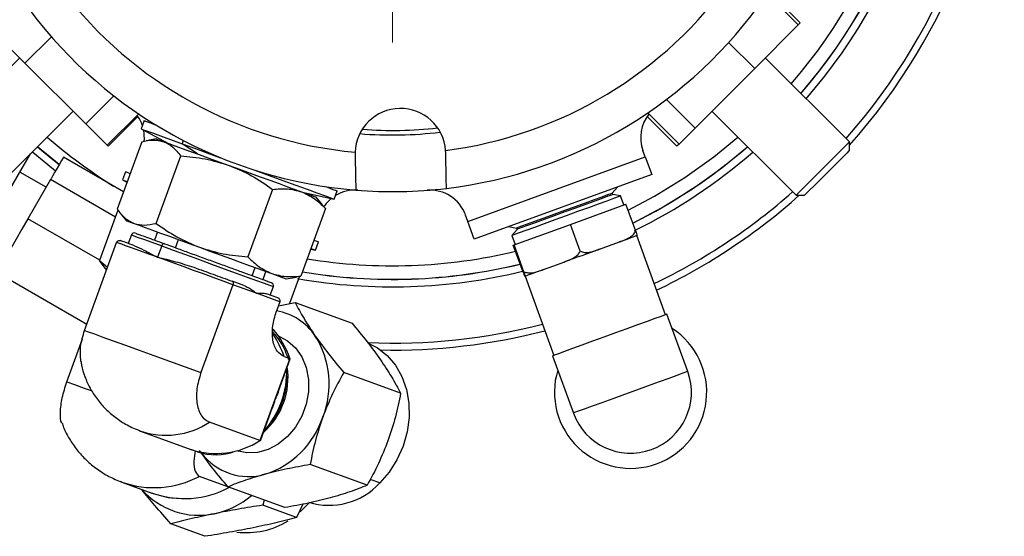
# Model space of a CAD drawing. Header units: inches. Extents: x 1.2 to 31.4, y 1 to 21.5.
# Tile 15 of 63: x 10.5 to 13.8, y 1 to 2.7. Entities that reach past the tile are written whole.
import ezdxf

# ---------------------------------------------------------------- set-up
doc = ezdxf.new("R2010")
doc.units = ezdxf.units.IN
doc.header["$MEASUREMENT"] = 0

# ---------------------------------------------------------------- blocks, each defined once
blk = doc.blocks.new('SW_CENTERMARKSYMBOL_1')
at = {"color": 0, "linetype": 'Continuous', "lineweight": 18}
for p, q in [((0, 0.2), (0, 1.006)), ((0, 0), (0, 0.1)), ((-0.2, 0), (-1.006, 0)), ((0, 0), (-0.1, 0)), ((0, 0), (0, -0.1)), ((0, 0), (0.1, 0)), ((0.2, 0), (1.006, 0)), ((0, -0.2), (0, -1.006))]:
    blk.add_line(p, q, dxfattribs=at)

msp = doc.modelspace()

# ---------------------------------------------------------------- linework, layer by layer
at = {"color": 7, "linetype": 'Continuous', "lineweight": 25}
for p, q in [((13.1044, 2.704), (12.9997, 2.8086)), ((13.0975, 2.6971), (12.9941, 2.8004)), ((10.5383, 2.5707), (10.408, 2.701)), ((13.0975, 2.6971), (12.9534, 2.553)), ((13.1044, 2.704), (13.0975, 2.6971)), ((10.5383, 2.5707), (10.6256, 2.6579)), ((12.9534, 2.553), (12.8672, 2.6391)), ((10.5208, 2.5882), (10.2469, 2.3143)), ((13.267, 2.3098), (12.9886, 2.5882)), ((10.7396, 2.3695), (10.5383, 2.5707)), ((12.9534, 2.553), (12.7561, 2.3557)), ((10.7396, 2.3695), (10.8324, 2.4624)), ((12.7561, 2.3557), (12.6614, 2.4504)), ((10.4237, 2.1375), (10.6976, 2.4114)), ((10.8104, 2.2986), (10.9146, 2.4027)), ((10.8134, 2.2957), (10.912, 2.3943)), ((10.9325, 2.3803), (10.9226, 2.3532)), ((12.6961, 2.2957), (12.5975, 2.3943)), ((12.703, 2.3026), (12.5997, 2.4059)), ((12.8119, 2.4114), (13.0903, 2.133)), ((10.8104, 2.2986), (10.7396, 2.3695)), ((10.9226, 2.3532), (11.0135, 2.3048)), ((12.7561, 2.3557), (12.703, 2.3026)), ((10.9729, 2.3196), (10.9393, 2.3137)), ((11.0589, 2.3036), (11.0628, 2.3145)), ((10.6516, 2.235), (10.5801, 2.294)), ((10.8134, 2.2957), (10.8104, 2.2986)), ((10.9246, 2.3104), (10.8433, 2.087)), ((11.1089, 2.2701), (11.0589, 2.3036)), ((11.9309, 2.2734), (11.9305, 2.2816)), ((12.5914, 2.2605), (12.5837, 2.2816)), ((12.703, 2.3026), (12.6961, 2.2957)), ((13.1477, 2.1904), (13.267, 2.3098)), ((13.267, 2.2815), (13.267, 2.3098)), ((10.4684, 2.1177), (10.5565, 2.2704)), ((10.8643, 2.1448), (10.6658, 2.2595)), ((10.9722, 2.0401), (11.0536, 2.2635)), ((11.631, 2.2759), (11.6309, 2.2677)), ((12.004, 2.0467), (12.5914, 2.2605)), ((12.5914, 2.2605), (12.6127, 2.2017)), ((10.6082, 2.1599), (10.5216, 2.2099)), ((10.6229, 2.1853), (10.548, 2.0556)), ((10.8378, 2.0611), (10.6229, 2.1853)), ((10.8709, 2.2111), (10.8611, 2.1841)), ((10.8611, 2.1841), (10.8757, 2.1762)), ((12.6127, 2.2017), (12.0254, 1.988)), ((11.3576, 2.1528), (11.2763, 1.9294)), ((12.4818, 2.1398), (12.499, 2.1603)), ((13.1668, 2.1813), (13.1186, 2.133)), ((11.4608, 2.142), (11.5616, 2.1206)), ((11.5234, 2.101), (11.5015, 2.1272)), ((11.5616, 2.1206), (11.5715, 2.1477)), ((12.4834, 2.1355), (12.4818, 2.1398)), ((12.5098, 2.1308), (12.4834, 2.1355)), ((12.5205, 2.1012), (12.5098, 2.1308)), ((13.0903, 2.133), (13.1186, 2.133)), ((11.5326, 2.0891), (11.4513, 1.8657)), ((11.5326, 2.0891), (11.5227, 2.1004)), ((12.3437, 2.0369), (12.5271, 2.1036)), ((12.5596, 2.0143), (12.5271, 2.1036)), ((10.7858, 1.9182), (10.548, 2.0556)), ((10.8461, 2.0839), (10.7852, 1.9166)), ((10.8524, 2.0751), (10.8744, 2.049)), ((12.004, 2.0467), (11.9963, 2.0678)), ((12.0254, 1.988), (12.004, 2.0467)), ((12.1391, 2.0294), (12.1655, 2.0247)), ((12.1572, 1.969), (12.3437, 2.0369)), ((12.1655, 2.0247), (12.1671, 2.0203)), ((12.3763, 1.9475), (12.3437, 2.0369)), ((10.8905, 2.0018), (10.8802, 1.9736)), ((10.9771, 2.0116), (10.9672, 1.9845)), ((12.1671, 2.0203), (12.1499, 1.9998)), ((12.1499, 1.9998), (12.1606, 1.9702)), ((12.6586, 1.7375), (12.5633, 1.9995)), ((10.7355, 1.6858), (10.8415, 1.9771)), ((10.9907, 1.9653), (10.977, 1.9278)), ((11.0361, 1.9594), (11.046, 1.9865)), ((11.5001, 1.9515), (11.5099, 1.9786)), ((12.1541, 1.9678), (12.1572, 1.969)), ((12.1866, 1.8785), (12.1541, 1.9678)), ((12.1897, 1.8796), (12.1572, 1.969)), ((12.4401, 1.9546), (12.4731, 1.9666)), ((12.4731, 1.9666), (12.5061, 1.9787)), ((11.4838, 1.9549), (11.5001, 1.9515)), ((10.7852, 1.9166), (10.8116, 1.8948)), ((10.8, 1.8964), (10.7852, 1.9166)), ((10.7994, 1.8958), (10.8081, 1.8854)), ((11.2905, 1.8669), (11.3003, 1.8939)), ((12.2546, 1.8871), (12.2882, 1.8993)), ((12.2882, 1.8993), (12.3217, 1.9115)), ((10.4457, 1.8784), (10.7431, 1.7067)), ((11.3349, 1.8814), (11.325, 1.8543)), ((11.403, 1.8566), (11.4366, 1.8625)), ((11.4471, 1.8651), (11.4141, 1.7744)), ((11.4513, 1.8657), (11.4365, 1.8635)), ((12.1928, 1.8646), (12.1933, 1.8648)), ((12.1933, 1.8648), (12.1939, 1.865)), ((12.1933, 1.8648), (12.2887, 1.6029)), ((11.2264, 1.837), (11.1204, 1.5457)), ((11.2622, 1.8346), (11.2243, 1.8484)), ((11.3042, 1.8087), (11.2264, 1.837)), ((11.3501, 1.8026), (11.3603, 1.8308)), ((11.382, 1.7804), (11.3042, 1.8087)), ((11.3755, 1.7934), (11.3376, 1.8071)), ((11.382, 1.7804), (11.37, 1.7475)), ((11.3773, 1.7674), (11.4322, 1.7778)), ((11.4322, 1.7778), (11.6207, 1.7092)), ((12.732, 1.5497), (12.6631, 1.7391)), ((11.3833, 1.6643), (11.377, 1.667)), ((10.677, 1.5155), (10.7287, 1.6575)), ((11.3586, 1.6557), (11.3586, 1.6555)), ((11.3957, 1.5991), (11.4146, 1.5922)), ((12.2842, 1.6013), (12.3532, 1.4118)), ((11.4146, 1.5922), (11.3652, 1.4566)), ((11.3772, 1.484), (11.4163, 1.5917)), ((11.7816, 1.4778), (11.5931, 1.5464)), ((11.3652, 1.4566), (11.3159, 1.3209)), ((11.3175, 1.3202), (11.3567, 1.4279)), ((11.3159, 1.3209), (11.1488, 1.3817)), ((10.9202, 1.3525), (11.0873, 1.2917)), ((11.1089, 1.2838), (11.0873, 1.2917)), ((11.24, 1.2874), (11.2455, 1.2858)), ((11.6706, 1.1726), (11.482, 1.2412)), ((10.8586, 1.1833), (10.8541, 1.1851)), ((10.8586, 1.1833), (10.9583, 1.1471)), ((11.2095, 1.1681), (11.1155, 1.2023)), ((11.7124, 1.1805), (11.6807, 1.1921)), ((10.9711, 1.1424), (10.9583, 1.1471)), ((11.3985, 1.0988), (11.21, 1.1675)), ((11.3298, 1.1239), (11.325, 1.1068)), ((11.4575, 1.11), (11.4374, 1.0659)), ((11.4795, 1.1157), (11.4494, 1.0847)), ((11.4374, 1.0659), (11.325, 1.1068)), ((11.1335, 1.0037), (11.0211, 1.0446))]:
    msp.add_line(p, q, dxfattribs=at)
at = {"color": 7, "linetype": 'Continuous', "lineweight": 25, "flags": 128}
for points in [[(10.9325, 2.3803), (10.9325, 2.3803), (10.9373, 2.3785), (10.9499, 2.3739), (10.9699, 2.3667), (10.9715, 2.3661)], [(10.9226, 2.3532), (10.9227, 2.3532), (10.9275, 2.3514), (10.94, 2.3469), (10.96, 2.3396), (10.987, 2.3298), (11.0202, 2.3177), (11.0589, 2.3036)], [(10.9729, 2.3196), (10.9732, 2.3195), (10.9769, 2.3181), (10.9851, 2.3151), (10.9977, 2.3106)], [(12.7221, 2.1922), (12.818, 2.2608), (12.8975, 2.3258)], [(10.58, 2.2939), (10.6251, 2.256), (10.6515, 2.2349)], [(10.9977, 2.3106), (11.0143, 2.3045), (11.0347, 2.2971), (11.0586, 2.2884), (11.0856, 2.2786), (11.1152, 2.2678), (11.1468, 2.2563), (11.18, 2.2442), (11.2142, 2.2318)], [(11.0589, 2.3036), (11.1021, 2.2879), (11.1487, 2.2709), (11.1858, 2.2574)], [(12.747, 2.1548), (12.8443, 2.2244), (12.9294, 2.2939)], [(13.267, 2.2815), (13.2653, 2.2798), (13.2579, 2.2724), (13.2452, 2.2597), (13.2283, 2.2428), (13.2085, 2.223), (13.1874, 2.2019), (13.1668, 2.1813)], [(10.639, 2.2132), (10.5694, 2.2702), (10.5624, 2.2762)], [(10.6658, 2.2595), (10.6641, 2.2567), (10.6595, 2.2486), (10.6525, 2.2366), (10.6443, 2.2224), (10.6361, 2.2082), (10.6292, 2.1961), (10.6245, 2.1881), (10.6229, 2.1853)], [(11.2142, 2.2318), (11.2487, 2.2192), (11.2831, 2.2067), (11.3167, 2.1945), (11.3489, 2.1827), (11.3792, 2.1717), (11.4071, 2.1616), (11.432, 2.1525), (11.4537, 2.1446)], [(11.2985, 2.2164), (11.3461, 2.1991), (11.3921, 2.1823), (11.4344, 2.1669), (11.4719, 2.1533), (11.5038, 2.1417), (11.5293, 2.1324), (11.5477, 2.1257), (11.5585, 2.1218), (11.5616, 2.1206)], [(10.8611, 2.1841), (10.8634, 2.1832), (10.8734, 2.1796), (10.8765, 2.1784)], [(10.8709, 2.2111), (10.8733, 2.2103), (10.8833, 2.2066), (10.8864, 2.2055)], [(12.5344, 2.0835), (12.6218, 2.1302), (12.7221, 2.1922)], [(13.0903, 2.133), (13.0915, 2.1342), (13.0982, 2.141), (13.1104, 2.1532), (13.1273, 2.1701), (13.1477, 2.1904)], [(11.5325, 2.1619), (11.5391, 2.1595), (11.5575, 2.1528), (11.5684, 2.1488), (11.5715, 2.1477)], [(12.5499, 2.0409), (12.6452, 2.0918), (12.747, 2.1548)], [(11.4537, 2.1446), (11.4716, 2.1381), (11.4855, 2.133), (11.4952, 2.1295), (11.5005, 2.1276), (11.5015, 2.1272)], [(12.5098, 2.1308), (12.5088, 2.1305), (12.501, 2.1276), (12.4857, 2.122), (12.4635, 2.114), (12.4356, 2.1038), (12.403, 2.092), (12.3672, 2.0789), (12.3298, 2.0653), (12.2924, 2.0517), (12.2566, 2.0387), (12.2241, 2.0268), (12.1961, 2.0166), (12.174, 2.0086), (12.1587, 2.003), (12.1509, 2.0002), (12.1499, 1.9998)], [(12.4818, 2.1398), (12.4778, 2.1384), (12.4661, 2.1341), (12.4473, 2.1273), (12.4222, 2.1181), (12.3923, 2.1072), (12.3588, 2.0951), (12.3237, 2.0823), (12.2885, 2.0695), (12.255, 2.0573), (12.2251, 2.0464), (12.2, 2.0373), (12.1812, 2.0304), (12.1695, 2.0261), (12.1655, 2.0247), (12.1655, 2.0247)], [(12.4834, 2.1355), (12.4794, 2.134), (12.4677, 2.1298), (12.4489, 2.1229), (12.4238, 2.1138), (12.3939, 2.1029), (12.3604, 2.0907), (12.3252, 2.0779), (12.2901, 2.0651), (12.2566, 2.0529), (12.2267, 2.042), (12.2016, 2.0329), (12.1828, 2.026), (12.1711, 2.0218), (12.1671, 2.0203), (12.1671, 2.0203)], [(10.548, 2.0556), (10.5281, 2.0212), (10.509, 1.9881), (10.4913, 1.9574), (10.4758, 1.9305), (10.463, 1.9084), (10.4535, 1.892), (10.4477, 1.8818), (10.4457, 1.8784)], [(10.8744, 2.049), (10.8747, 2.0489), (10.8784, 2.0475), (10.8866, 2.0445), (10.8992, 2.0399)], [(10.8992, 2.0399), (10.9158, 2.0339), (10.9362, 2.0265), (10.9601, 2.0178), (10.9871, 2.0079), (11.0167, 1.9972), (11.0483, 1.9857), (11.0815, 1.9736), (11.1157, 1.9611)], [(10.8905, 2.0018), (10.8907, 2.0018), (10.8962, 1.9997), (10.9096, 1.9949), (10.9303, 1.9873), (10.9576, 1.9774), (10.9907, 1.9653)], [(12.5638, 1.9997), (12.5604, 1.9984), (12.5558, 1.9967), (12.5501, 1.9947), (12.5433, 1.9922), (12.5354, 1.9893), (12.5266, 1.9861), (12.5168, 1.9825), (12.5061, 1.9787)], [(10.977, 1.9278), (10.9512, 1.9372), (10.9274, 1.9458), (10.9061, 1.9536), (10.8874, 1.9604), (10.8714, 1.9662), (10.8583, 1.971), (10.8483, 1.9746), (10.8415, 1.9771)], [(10.9995, 1.9728), (10.9984, 1.973), (10.9972, 1.9728), (10.9959, 1.9723), (10.9947, 1.9714), (10.9935, 1.9702), (10.9924, 1.9688), (10.9914, 1.9671), (10.9907, 1.9653)], [(10.9907, 1.9653), (11.0283, 1.9516), (11.0693, 1.9367), (11.1122, 1.9211), (11.1555, 1.9054), (11.1978, 1.89), (11.2376, 1.8755), (11.2736, 1.8624), (11.3046, 1.8511), (11.3295, 1.842), (11.3474, 1.8355), (11.3577, 1.8317), (11.3603, 1.8308)], [(11.1157, 1.9611), (11.1502, 1.9486), (11.1846, 1.9361), (11.2182, 1.9238), (11.2504, 1.9121), (11.2807, 1.9011), (11.3086, 1.8909), (11.3335, 1.8818), (11.3552, 1.874)], [(11.4846, 1.9571), (11.4942, 1.9536), (11.4999, 1.9516), (11.5001, 1.9515)], [(11.4944, 1.9842), (11.504, 1.9807), (11.5097, 1.9786), (11.5099, 1.9786)], [(11.2264, 1.837), (11.194, 1.8488), (11.1613, 1.8607), (11.1286, 1.8726), (11.0963, 1.8843), (11.0647, 1.8959), (11.034, 1.907), (11.0047, 1.9177), (10.977, 1.9278)], [(12.4401, 1.9546), (12.4257, 1.9494), (12.411, 1.944), (12.3961, 1.9386), (12.3811, 1.9331), (12.366, 1.9277), (12.3511, 1.9222), (12.3363, 1.9168), (12.3217, 1.9115)], [(11.3552, 1.874), (11.3731, 1.8674), (11.387, 1.8624), (11.3967, 1.8589), (11.402, 1.8569), (11.403, 1.8566)], [(12.2546, 1.8871), (12.2436, 1.8831), (12.2335, 1.8794), (12.2243, 1.8761), (12.2161, 1.8731), (12.2089, 1.8705), (12.2028, 1.8682), (12.1978, 1.8664), (12.1939, 1.865)], [(12.6631, 1.7391), (12.6628, 1.7391), (12.657, 1.7369), (12.6437, 1.7321), (12.6234, 1.7247), (12.597, 1.7151), (12.5656, 1.7037), (12.5303, 1.6908), (12.4928, 1.6772), (12.4545, 1.6632), (12.4169, 1.6496), (12.3817, 1.6367), (12.3503, 1.6253), (12.3238, 1.6157), (12.3036, 1.6083), (12.2903, 1.6035), (12.2845, 1.6013), (12.2842, 1.6013)], [(10.7355, 1.6858), (10.7479, 1.6812), (10.7683, 1.6738), (10.7961, 1.6637), (10.8306, 1.6511), (10.871, 1.6365), (10.9161, 1.62), (10.9649, 1.6023), (11.0161, 1.5836), (11.0683, 1.5646), (11.1204, 1.5457)], [(11.3833, 1.6643), (11.4073, 1.6511), (11.4337, 1.6277), (11.4546, 1.5976), (11.469, 1.5623), (11.4764, 1.5234), (11.4765, 1.4824), (11.4691, 1.4412), (11.4547, 1.4016), (11.4338, 1.3653), (11.4075, 1.3339), (11.3767, 1.3088), (11.343, 1.2911), (11.3077, 1.2815), (11.2724, 1.2805), (11.2455, 1.2858)], [(11.6788, 1.6415), (11.7054, 1.6275), (11.7375, 1.6023), (11.7646, 1.5704), (11.7859, 1.5327), (11.8007, 1.4904), (11.8086, 1.4448), (11.8094, 1.3973), (11.803, 1.3492), (11.7895, 1.3021), (11.7695, 1.2574), (11.7436, 1.2165), (11.7124, 1.1805)], [(12.732, 1.5497), (12.7279, 1.5482), (12.7156, 1.5438), (12.6958, 1.5366), (12.6693, 1.5269), (12.6373, 1.5153), (12.6011, 1.5021), (12.5624, 1.488), (12.5228, 1.4736), (12.484, 1.4595), (12.4479, 1.4463), (12.4158, 1.4346), (12.3893, 1.425), (12.3695, 1.4178), (12.3573, 1.4133), (12.3532, 1.4118)], [(10.677, 1.5155), (10.7022, 1.5063), (10.7344, 1.4946), (10.7573, 1.4863)], [(11.714, 1.1821), (11.7141, 1.1817), (11.7142, 1.1811), (11.714, 1.1806), (11.7137, 1.1804), (11.7131, 1.1804), (11.7124, 1.1805)], [(11.0449, 1.1291), (11.0132, 1.1316), (10.9711, 1.1424)]]:
    msp.add_lwpolyline(points, dxfattribs=at)
at = {"color": 7, "linetype": 'Continuous', "lineweight": 25}
for centre, radius, start, end in [((11.7547, 3.6453), 2.0248, 318.3219, 204.4209), ((11.7547, 3.6453), 2.0017, 318.5803, 204.3563), ((11.7547, 3.6453), 1.7907, 319.0029, 55.6031), ((11.7547, 3.6453), 1.7905, 319.0032, 55.6022), ((11.7547, 3.6453), 1.8155, 318.948, 55.6555), ((11.7547, 3.6453), 1.7457, 319.1063, 55.0454), ((11.7547, 3.6453), 1.375, 277.3439, 324.8368), ((11.7547, 3.6453), 1.375, 217.3439, 264.8368), ((11.7547, 3.6453), 1.5, 276.8295, 325.3512), ((11.7547, 3.6453), 1.5, 216.8295, 265.3512), ((11.7809, 2.2706), 0.15, 4.2171, 177.9636), ((10.8084, 2.3244), 0.125, 18.7394, 35.9416), ((12.7011, 2.3244), 0.125, 141.4601, 200), ((10.8084, 2.3244), 0.125, 353.9289, 11.2672), ((11.7547, 3.6453), 1.2975, 265.5792, 276.6015), ((11.7547, 3.6453), 1.7457, 229.1063, 238.0818), ((11.7547, 3.6453), 1.3125, 265.2721, 276.9086), ((11.7547, 3.6453), 1.7905, 296.3651, 310.9968), ((11.7547, 3.6453), 1.8155, 296.1885, 311.052), ((11.7547, 3.6453), 1.5, 265.3386, 276.8295), ((11.6306, 2.0251), 0.125, 128.7328, 146.1492), ((11.6306, 2.0251), 0.125, 85.6185, 121.2606), ((11.8789, 2.0251), 0.125, 20, 94.3815), ((11.7547, 3.6453), 2.0017, 303.6511, 311.4197), ((11.7547, 3.6453), 2.0248, 303.6511, 311.6781), ((10.8999, 1.9984), 0.01, 70, 160), ((11.7547, 3.6453), 2.0017, 295.6437, 303.6511), ((11.7547, 3.6453), 2.0248, 295.5791, 303.6511), ((11.7547, 3.6453), 1.7457, 260.6804, 283.4707), ((11.7547, 3.6453), 1.7905, 260.4099, 283.6349), ((11.7547, 3.6453), 1.7907, 260.409, 283.6355), ((11.7547, 3.6453), 1.8155, 260.0377, 283.7229), ((11.3509, 1.8342), 0.01, 340, 70), ((11.3365, 1.5576), 0.196, 33.9477, 79.8231), ((11.7547, 3.6453), 2.0017, 267.6477, 284.3563), ((11.1093, 1.5044), 0.3017, 18.2908, 34.0473), ((11.136, 1.5012), 0.2931, 18.0967, 40.1044), ((11.2483, 1.5084), 0.2968, 338.3144, 32.3081), ((11.7547, 3.6453), 2.0248, 268.8803, 284.4209), ((12.5426, 1.4808), 0.252, 290, 56.8699), ((11.1667, 1.5288), 0.2422, 311.5896, 8.4104), ((11.1061, 1.5509), 0.2988, 318.2701, 1.7299), ((11.1589, 1.5317), 0.2457, 319.2242, 0.7758), ((12.5426, 1.4808), 0.252, 163.1301, 290), ((12.5426, 1.4808), 0.2016, 200, 20), ((11.0047, 1.6), 0.2615, 250.8152, 303.4259), ((11.2423, 1.492), 0.2968, 287.692, 341.6856), ((11.1715, 1.5416), 0.2637, 251.3821, 303.1962), ((11.1686, 1.4559), 0.1822, 250.8508, 290.8512), ((11.2783, 1.3969), 0.1953, 216.927, 286.0949), ((10.9657, 1.4829), 0.3181, 250.3334, 298.0955), ((11.5444, 1.334), 0.2276, 252.746, 317.6074), ((11.1137, 1.3241), 0.2507, 221.1103, 281.7991), ((11.0653, 1.447), 0.3184, 250.3549, 298.0741), ((11.1091, 1.346), 0.2731, 281.8007, 310.7848), ((11.2716, 1.2776), 0.2616, 262.948, 301.7208)]:
    msp.add_arc(centre, radius, start, end, dxfattribs=at)
for points, knots in [([(10.9246, 2.3104), (10.9375, 2.3132), (10.9634, 2.3189), (10.9862, 2.3134), (10.9977, 2.3106)], [0, 0, 0, 0, 0.495456, 1, 1, 1, 1]), ([(10.9977, 2.3106), (11.008, 2.3055), (11.029, 2.2951), (11.0453, 2.2741), (11.0536, 2.2635)], [0, 0, 0, 0, 0.494511, 1, 1, 1, 1]), ([(11.0536, 2.2635), (11.0807, 2.2611), (11.1353, 2.2563), (11.1877, 2.24), (11.2142, 2.2318)], [0, 0, 0, 0, 0.495458, 1, 1, 1, 1]), ([(11.6309, 2.2677), (11.631, 2.2668), (11.6312, 2.2517), (11.6317, 2.2278), (11.6323, 2.1956), (11.6328, 2.1697), (11.6331, 2.1529), (11.6332, 2.1511), (11.6332, 2.1503)], [0, 0, 0, 0, 0.015523, 0.241536, 0.384605, 0.608075, 0.831577, 1, 1, 1, 1]), ([(11.9331, 2.156), (11.9331, 2.156), (11.9331, 2.1563), (11.933, 2.163), (11.9326, 2.1827), (11.9321, 2.2098), (11.9315, 2.2395), (11.9311, 2.2635), (11.9309, 2.2734)], [0, 0, 0, 0, 0.033268, 0.255508, 0.477831, 0.615543, 0.840699, 1, 1, 1, 1]), ([(11.2142, 2.2318), (11.2392, 2.2213), (11.2898, 2.2002), (11.3348, 2.1687), (11.3576, 2.1528)], [0, 0, 0, 0, 0.494511, 1, 1, 1, 1]), ([(11.3576, 2.1528), (11.3742, 2.1543), (11.4077, 2.1571), (11.4383, 2.1488), (11.4537, 2.1446)], [0, 0, 0, 0, 0.495458, 1, 1, 1, 1]), ([(11.4537, 2.1446), (11.4679, 2.1381), (11.4967, 2.1249), (11.5206, 2.1011), (11.5326, 2.0891)], [0, 0, 0, 0, 0.494511, 1, 1, 1, 1]), ([(10.8433, 2.087), (10.8513, 2.0766), (10.8676, 2.0556), (10.8886, 2.0452), (10.8992, 2.0399)], [0, 0, 0, 0, 0.495456, 1, 1, 1, 1]), ([(10.8992, 2.0399), (10.9104, 2.0372), (10.9331, 2.0317), (10.9591, 2.0373), (10.9722, 2.0401)], [0, 0, 0, 0, 0.494511, 1, 1, 1, 1]), ([(10.9722, 2.0401), (10.9945, 2.0245), (11.0395, 1.993), (11.0901, 1.9718), (11.1157, 1.9611)], [0, 0, 0, 0, 0.4954582, 1, 1, 1, 1]), ([(10.9039, 2.0076), (10.9044, 2.0074), (10.9053, 2.0071), (10.918, 2.0024), (10.939, 1.9948), (10.9663, 1.9849), (10.9886, 1.9767), (10.9995, 1.9728)], [0, 0, 0, 0, 0.18185, 0.396793, 0.60727, 0.809344, 1, 1, 1, 1]), ([(12.5061, 1.9787), (12.5072, 1.9791), (12.5177, 1.9829), (12.5338, 1.9897), (12.5514, 2.0012), (12.5573, 2.0106), (12.5596, 2.0143)], [0, 0, 0, 0, 0.0528721, 0.5179569, 0.8096539, 1, 1, 1, 1]), ([(12.5596, 2.0143), (12.5605, 2.0116), (12.5635, 2.0028), (12.5641, 2.0002), (12.5639, 1.9998), (12.5638, 1.9997)], [0, 0, 0, 0, 0.204353, 0.673366, 1, 1, 1, 1]), ([(10.8415, 1.9771), (10.8418, 1.9777), (10.8423, 1.9789), (10.8435, 1.9804), (10.8451, 1.9818), (10.8473, 1.983), (10.8499, 1.9836), (10.8525, 1.9835), (10.854, 1.9831), (10.8548, 1.9829)], [0, 0, 0, 0, 0.1180055, 0.2401077, 0.366983, 0.4992379, 0.7092275, 0.8445817, 1, 1, 1, 1]), ([(10.9012, 1.966), (10.8905, 1.9699), (10.8691, 1.9777), (10.8596, 1.9811), (10.8548, 1.9829)], [0, 0, 0, 0, 0.5000001, 1, 1, 1, 1]), ([(10.9012, 1.966), (10.9107, 1.9617), (10.9252, 1.9552), (10.9526, 1.9405), (10.9688, 1.932), (10.977, 1.9278)], [0, 0, 0, 0, 0.483211, 0.741261, 1, 1, 1, 1]), ([(10.9995, 1.9728), (11.0112, 1.9685), (11.0352, 1.9598), (11.0769, 1.9446), (11.1219, 1.9282), (11.1683, 1.9113), (11.213, 1.8951), (11.2533, 1.8804), (11.2873, 1.868), (11.3146, 1.8581), (11.3355, 1.8505), (11.3502, 1.8451), (11.3529, 1.8442), (11.3543, 1.8437)], [0, 0, 0, 0, 0.085133, 0.175365, 0.269348, 0.365326, 0.461304, 0.555287, 0.645519, 0.730652, 0.815784, 0.906016, 1, 1, 1, 1]), ([(11.1157, 1.9611), (11.1416, 1.9531), (11.1939, 1.9367), (11.2486, 1.9319), (11.2763, 1.9294)], [0, 0, 0, 0, 0.494511, 1, 1, 1, 1]), ([(10.977, 1.9278), (10.9965, 1.9234), (11.0343, 1.9149), (11.0767, 1.9013), (11.0972, 1.8947)], [0, 0, 0, 0, 0.5161995, 1, 1, 1, 1]), ([(11.2763, 1.9294), (11.2881, 1.9177), (11.3119, 1.8939), (11.3407, 1.8807), (11.3552, 1.874)], [0, 0, 0, 0, 0.495458, 1, 1, 1, 1]), ([(12.3217, 1.9115), (12.3228, 1.9119), (12.3335, 1.9159), (12.3499, 1.9227), (12.3678, 1.9344), (12.3739, 1.9438), (12.3763, 1.9475)], [0, 0, 0, 0, 0.0528739, 0.5179559, 0.8096538, 1, 1, 1, 1]), ([(12.3763, 1.9475), (12.3807, 1.9461), (12.3955, 1.9417), (12.4173, 1.9468), (12.4335, 1.9524), (12.4401, 1.9546)], [0, 0, 0, 0, 0.2043352, 0.6733029, 1, 1, 1, 1]), ([(11.0972, 1.8947), (11.1183, 1.887), (11.1605, 1.8716), (11.203, 1.8561), (11.2243, 1.8484)], [0, 0, 0, 0, 0.5, 1, 1, 1, 1]), ([(11.3552, 1.874), (11.3703, 1.8698), (11.4008, 1.8614), (11.4343, 1.8643), (11.4513, 1.8657)], [0, 0, 0, 0, 0.494511, 1, 1, 1, 1]), ([(12.1866, 1.8785), (12.1876, 1.8759), (12.191, 1.8673), (12.1922, 1.8649), (12.1926, 1.8647), (12.1928, 1.8646)], [0, 0, 0, 0, 0.204363, 0.67337, 1, 1, 1, 1]), ([(12.1897, 1.8796), (12.1943, 1.8783), (12.2092, 1.8739), (12.2314, 1.8791), (12.2479, 1.8848), (12.2546, 1.8871)], [0, 0, 0, 0, 0.2043348, 0.6733022, 1, 1, 1, 1]), ([(12.1939, 1.865), (12.1939, 1.865), (12.1941, 1.8651), (12.1941, 1.866), (12.1928, 1.8707), (12.1906, 1.8771), (12.1897, 1.8796)], [0, 0, 0, 0, 0.052973, 0.518032, 0.809722, 1, 1, 1, 1]), ([(11.2243, 1.8484), (11.2247, 1.8482), (11.2255, 1.8478), (11.2265, 1.8465), (11.2272, 1.8448), (11.2274, 1.8427), (11.2273, 1.8408), (11.227, 1.8388), (11.2266, 1.8376), (11.2264, 1.837)], [0, 0, 0, 0, 0.155377, 0.29072, 0.500751, 0.633001, 0.75987, 0.881977, 1, 1, 1, 1]), ([(11.2622, 1.8346), (11.2674, 1.8323), (11.2779, 1.8278), (11.2918, 1.8184), (11.2998, 1.8121), (11.3042, 1.8087)], [0, 0, 0, 0, 0.310133, 0.626612, 1, 1, 1, 1]), ([(11.3042, 1.8087), (11.3093, 1.8087), (11.3187, 1.8086), (11.33, 1.8088), (11.3351, 1.8077), (11.3376, 1.8071)], [0, 0, 0, 0, 0.373367, 0.689858, 1, 1, 1, 1]), ([(11.382, 1.7804), (11.3822, 1.781), (11.3825, 1.7822), (11.3826, 1.7842), (11.3823, 1.7863), (11.3813, 1.7886), (11.3798, 1.7907), (11.3777, 1.7924), (11.3763, 1.793), (11.3755, 1.7934)], [0, 0, 0, 0, 0.1179997, 0.2401048, 0.3669736, 0.4992305, 0.7092279, 0.8445696, 1, 1, 1, 1]), ([(11.4322, 1.7778), (11.4414, 1.7604), (11.4602, 1.7252), (11.4861, 1.6866), (11.4991, 1.667)], [0, 0, 0, 0, 0.495457, 1, 1, 1, 1]), ([(11.3957, 1.5991), (11.3875, 1.6039), (11.3747, 1.6115), (11.3639, 1.6327), (11.3585, 1.6527), (11.3565, 1.6755), (11.3581, 1.7073), (11.3653, 1.7317), (11.37, 1.7475)], [0, 0, 0, 0, 0.2394447, 0.369671, 0.5000003, 0.6302277, 0.7605569, 1, 1, 1, 1]), ([(11.6207, 1.7092), (11.6375, 1.689), (11.6715, 1.6483), (11.7002, 1.6086), (11.7147, 1.5886)], [0, 0, 0, 0, 0.495458, 1, 1, 1, 1]), ([(10.7233, 1.5843), (10.722, 1.5998), (10.7193, 1.6317), (10.73, 1.6674), (10.7355, 1.6858)], [0, 0, 0, 0, 0.485894, 1, 1, 1, 1]), ([(11.3573, 1.6812), (11.3672, 1.6694), (11.3895, 1.6427), (11.4032, 1.6084), (11.4109, 1.5892)], [0, 0, 0, 0, 0.440195, 1, 1, 1, 1]), ([(11.4991, 1.667), (11.5133, 1.6474), (11.5419, 1.6077), (11.5759, 1.567), (11.5931, 1.5464)], [0, 0, 0, 0, 0.49451, 1, 1, 1, 1]), ([(10.7236, 1.5843), (10.7241, 1.5797), (10.7262, 1.562), (10.736, 1.5317), (10.7528, 1.494), (10.776, 1.458), (10.8045, 1.4249), (10.838, 1.3959), (10.8765, 1.3706), (10.9053, 1.3587), (10.9202, 1.3525)], [0, 0, 0, 0, 0.044813, 0.170223, 0.300605, 0.434636, 0.571239, 0.709588, 0.849054, 1, 1, 1, 1]), ([(11.4161, 1.5909), (11.4161, 1.5911), (11.4161, 1.5914), (11.4156, 1.5918), (11.4149, 1.5921), (11.4146, 1.5922)], [0, 0, 0, 0, 0.34563, 0.678381, 1, 1, 1, 1]), ([(11.7147, 1.5886), (11.7275, 1.5694), (11.7534, 1.5307), (11.7721, 1.4956), (11.7816, 1.4778)], [0, 0, 0, 0, 0.494511, 1, 1, 1, 1]), ([(11.1204, 1.5457), (11.1151, 1.5275), (11.1045, 1.4911), (11.1061, 1.4397), (11.1204, 1.399), (11.1393, 1.3875), (11.1488, 1.3817)], [0, 0, 0, 0, 0.25, 0.499999, 0.75, 1, 1, 1, 1]), ([(11.5931, 1.5464), (11.5803, 1.523), (11.5545, 1.4758), (11.5342, 1.4246), (11.524, 1.3988)], [0, 0, 0, 0, 0.495458, 1, 1, 1, 1]), ([(10.6604, 1.3793), (10.6603, 1.3795), (10.6555, 1.3851), (10.6547, 1.4138), (10.6595, 1.4611), (10.6712, 1.4974), (10.677, 1.5155)], [0, 0, 0, 0, 0.008976, 0.339318, 0.66966, 1, 1, 1, 1]), ([(11.377, 1.4841), (11.3766, 1.4829), (11.3736, 1.4735), (11.3692, 1.4645), (11.3652, 1.4566)], [0, 0, 0, 0, 0.121495, 1, 1, 1, 1]), ([(11.7816, 1.4778), (11.7764, 1.4516), (11.7658, 1.3988), (11.7484, 1.3466), (11.7396, 1.3203)], [0, 0, 0, 0, 0.4954579, 1, 1, 1, 1]), ([(11.3652, 1.4566), (11.3632, 1.448), (11.3608, 1.4382), (11.357, 1.429), (11.3566, 1.4279)], [0, 0, 0, 0, 0.878466, 1, 1, 1, 1]), ([(10.6608, 1.3795), (10.6625, 1.3745), (10.6687, 1.3559), (10.6852, 1.3253), (10.7102, 1.2887), (10.7409, 1.2552), (10.7762, 1.2259), (10.8155, 1.201), (10.8442, 1.1893), (10.8586, 1.1833)], [0, 0, 0, 0, 0.055729, 0.206267, 0.361102, 0.518672, 0.67796, 0.838291, 1, 1, 1, 1]), ([(11.524, 1.3988), (11.5154, 1.3729), (11.498, 1.3207), (11.4874, 1.2679), (11.482, 1.2412)], [0, 0, 0, 0, 0.494511, 1, 1, 1, 1]), ([(11.3178, 1.321), (11.3177, 1.3208), (11.3175, 1.3206), (11.3168, 1.3206), (11.3162, 1.3208), (11.3159, 1.3209)], [0, 0, 0, 0, 0.345727, 0.678475, 1, 1, 1, 1]), ([(11.7396, 1.3203), (11.7296, 1.295), (11.7094, 1.2438), (11.6836, 1.1965), (11.6706, 1.1726)], [0, 0, 0, 0, 0.494511, 1, 1, 1, 1]), ([(11.1013, 1.2866), (11.0995, 1.2753), (11.0952, 1.2475), (11.0998, 1.2152), (11.1103, 1.2066), (11.1155, 1.2023)], [0, 0, 0, 0, 0.255074, 0.627538, 1, 1, 1, 1]), ([(11.21, 1.1675), (11.1932, 1.1876), (11.1591, 1.2283), (11.1305, 1.268), (11.116, 1.2881)], [0, 0, 0, 0, 0.495458, 1, 1, 1, 1]), ([(11.482, 1.2412), (11.4562, 1.2366), (11.4039, 1.2273), (11.3565, 1.2153), (11.3325, 1.2093)], [0, 0, 0, 0, 0.495458, 1, 1, 1, 1]), ([(11.3325, 1.2093), (11.3104, 1.2028), (11.2657, 1.1898), (11.2287, 1.175), (11.21, 1.1675)], [0, 0, 0, 0, 0.494511, 1, 1, 1, 1]), ([(11.0211, 1.0446), (11.0032, 1.0652), (10.9698, 1.1034), (10.9389, 1.1417), (10.9246, 1.1593)], [0, 0, 0, 0, 0.537572, 1, 1, 1, 1]), ([(11.6706, 1.1726), (11.6523, 1.1653), (11.6153, 1.1504), (11.5706, 1.1374), (11.5481, 1.1308)], [0, 0, 0, 0, 0.495458, 1, 1, 1, 1]), ([(11.5481, 1.1308), (11.5246, 1.1249), (11.4771, 1.1129), (11.4249, 1.1036), (11.3985, 1.0988)], [0, 0, 0, 0, 0.494511, 1, 1, 1, 1]), ([(11.165, 1.0787), (11.1399, 1.0733), (11.0893, 1.0625), (11.044, 1.0506), (11.0211, 1.0446)], [0, 0, 0, 0, 0.494511, 1, 1, 1, 1]), ([(11.325, 1.1068), (11.2981, 1.1026), (11.2437, 1.0941), (11.1914, 1.0838), (11.165, 1.0787)], [0, 0, 0, 0, 0.495458, 1, 1, 1, 1]), ([(11.4374, 1.0659), (11.415, 1.0601), (11.3698, 1.0482), (11.3191, 1.0374), (11.2936, 1.0319)], [0, 0, 0, 0, 0.495458, 1, 1, 1, 1]), ([(11.2936, 1.0319), (11.2677, 1.0268), (11.2154, 1.0166), (11.161, 1.0081), (11.1335, 1.0037)], [0, 0, 0, 0, 0.49451, 1, 1, 1, 1])]:
    msp.add_open_spline(points, degree=3, knots=knots, dxfattribs=at)

# ---------------------------------------------------------------- block references
at = {"color": 7, "linetype": 'Continuous', "lineweight": 18}
msp.add_blockref('SW_CENTERMARKSYMBOL_1', (11.7547, 3.6453), dxfattribs=at)

doc.saveas('drawing.dxf')
